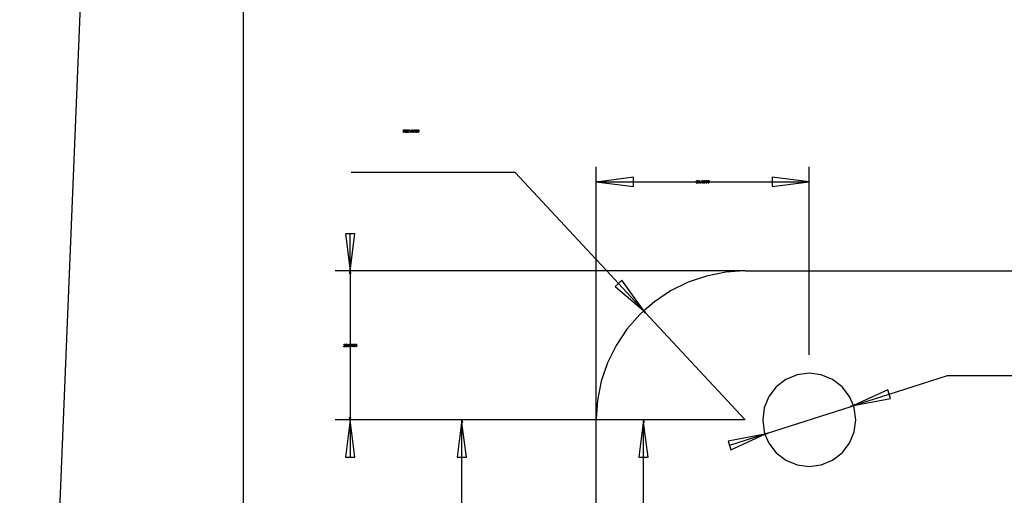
# Model space of a CAD drawing. Extents: x -1077 to 53, y -1488 to -1083.
# Tile 3 of 45: x -1035 to -968, y -1362 to -1330. Entities that reach past the tile are written whole.
import ezdxf

# ---------------------------------------------------------------- set-up
doc = ezdxf.new("R2010")
doc.units = 0
doc.layers.add('Layer0', color=7, linetype='Continuous', true_color=0xffffff)
doc.layers.add('MTEXT', color=7, linetype='Continuous', true_color=0xffffff)

msp = doc.modelspace()

# ---------------------------------------------------------------- linework, layer by layer
at = {"layer": 'Layer0'}
for p, q in [((-1019.56, -1137.064), (-1019.56, -1424.064)), ((-1034.553, -1428.884), (-1024.427, -1181.732)), ((-995.88, -1341.035), (-995.88, -1340.215)), ((-981.58, -1341.035), (-981.58, -1340.215)), ((-1001.304, -1340.584), (-1012.31, -1340.584)), ((-995.88, -1346.426), (-1001.304, -1340.584)), ((-993.38, -1340.905), (-995.7, -1341.215)), ((-993.38, -1341.215), (-993.38, -1340.905)), ((-984.08, -1340.905), (-984.08, -1341.215)), ((-981.76, -1341.185), (-984.08, -1340.905)), ((-995.88, -1341.215), (-995.88, -1341.035)), ((-995.88, -1341.215), (-995.7, -1341.185)), ((-995.88, -1341.215), (-995.7, -1341.245)), ((-995.7, -1341.215), (-995.88, -1341.215)), ((-995.88, -1346.426), (-995.88, -1341.215)), ((-995.7, -1341.185), (-995.7, -1341.215)), ((-995.7, -1341.215), (-993.38, -1341.215)), ((-995.7, -1341.215), (-995.7, -1341.245)), ((-995.7, -1341.245), (-993.38, -1341.525)), ((-993.38, -1341.525), (-993.38, -1341.215)), ((-993.38, -1341.215), (-989.351, -1341.215)), ((-989.351, -1341.215), (-988.109, -1341.215)), ((-988.109, -1341.215), (-984.08, -1341.215)), ((-984.08, -1341.215), (-984.08, -1341.525)), ((-984.08, -1341.215), (-981.76, -1341.215)), ((-984.08, -1341.525), (-981.76, -1341.245)), ((-981.58, -1341.215), (-981.76, -1341.185)), ((-981.76, -1341.215), (-981.76, -1341.185)), ((-981.76, -1341.245), (-981.76, -1341.215)), ((-981.76, -1341.215), (-981.58, -1341.215)), ((-981.76, -1341.245), (-981.58, -1341.215)), ((-981.58, -1341.215), (-981.58, -1341.035)), ((-981.58, -1347.196), (-981.58, -1341.215)), ((-1012.385, -1344.696), (-1012.695, -1344.696)), ((-1012.695, -1344.696), (-1012.385, -1347.196)), ((-1012.385, -1347.196), (-1012.075, -1344.696)), ((-1012.385, -1347.196), (-1012.385, -1344.696)), ((-1012.075, -1344.696), (-1012.385, -1344.696)), ((-995.88, -1347.196), (-995.88, -1346.426)), ((-995.165, -1347.196), (-995.88, -1346.426)), ((-1012.565, -1347.196), (-1013.385, -1347.196)), ((-1012.385, -1347.196), (-1012.565, -1347.196)), ((-1012.415, -1347.376), (-1012.385, -1347.196)), ((-1012.385, -1347.376), (-1012.415, -1347.376)), ((-1012.385, -1347.196), (-1012.385, -1347.376)), ((-1012.385, -1347.196), (-1012.355, -1347.376)), ((-995.88, -1347.196), (-1012.385, -1347.196)), ((-1012.385, -1347.376), (-1012.385, -1352.016)), ((-1012.355, -1347.376), (-1012.385, -1347.376)), ((-995.88, -1357.134), (-995.88, -1347.196)), ((-995.165, -1347.196), (-995.88, -1347.196)), ((-985.943, -1347.196), (-995.165, -1347.196)), ((-994.385, -1348.036), (-995.165, -1347.196)), ((-988.468, -1347.537), (-989.707, -1347.957)), ((-987.185, -1347.282), (-988.468, -1347.537)), ((-985.943, -1347.196), (-987.185, -1347.282)), ((-985.88, -1347.196), (-985.943, -1347.196)), ((-985.88, -1347.196), (-981.58, -1347.196)), ((-981.58, -1352.759), (-981.58, -1347.196)), ((-981.58, -1347.196), (-960.88, -1347.196)), ((-994.385, -1348.036), (-994.612, -1348.247)), ((-994.158, -1347.825), (-994.385, -1348.036)), ((-992.684, -1349.868), (-994.385, -1348.036)), ((-992.684, -1349.868), (-994.158, -1347.825)), ((-989.707, -1347.957), (-990.88, -1348.536)), ((-994.612, -1348.247), (-992.684, -1349.868)), ((-990.88, -1348.536), (-991.968, -1349.263)), ((-991.968, -1349.263), (-992.684, -1349.868)), ((-992.951, -1350.125), (-993.814, -1351.109)), ((-992.684, -1349.868), (-992.951, -1350.125)), ((-992.562, -1350), (-992.684, -1349.868)), ((-992.684, -1349.868), (-992.54, -1349.979)), ((-992.584, -1350.02), (-992.684, -1349.868)), ((-992.562, -1350), (-992.584, -1350.02)), ((-992.54, -1349.979), (-992.562, -1350)), ((-985.88, -1357.196), (-992.562, -1350)), ((-993.814, -1351.109), (-994.54, -1352.196)), ((-1012.385, -1352.016), (-1012.385, -1352.376)), ((-994.54, -1352.196), (-995.119, -1353.369)), ((-1012.385, -1352.376), (-1012.385, -1357.016)), ((-981.58, -1352.821), (-981.58, -1352.759)), ((-995.119, -1353.369), (-995.539, -1354.608)), ((-982.389, -1354.178), (-983.143, -1354.49)), ((-981.58, -1354.071), (-982.389, -1354.178)), ((-980.771, -1354.178), (-981.58, -1354.071)), ((-980.018, -1354.49), (-980.771, -1354.178)), ((-995.539, -1354.608), (-995.794, -1355.891)), ((-983.143, -1354.49), (-983.79, -1354.986)), ((-979.37, -1354.986), (-980.018, -1354.49)), ((-976.225, -1355.474), (-972.313, -1354.215)), ((-972.313, -1354.215), (-960.88, -1354.215)), ((-983.79, -1354.986), (-984.286, -1355.634)), ((-978.874, -1355.634), (-979.37, -1354.986)), ((-976.32, -1355.178), (-978.605, -1356.239)), ((-978.605, -1356.239), (-976.225, -1355.474)), ((-976.225, -1355.474), (-976.32, -1355.178)), ((-976.13, -1355.769), (-976.225, -1355.474)), ((-995.794, -1355.891), (-995.88, -1357.134)), ((-984.286, -1355.634), (-984.599, -1356.387)), ((-978.605, -1356.239), (-978.874, -1355.634)), ((-978.605, -1356.239), (-976.13, -1355.769)), ((-984.599, -1356.387), (-984.705, -1357.196)), ((-984.384, -1358.098), (-978.777, -1356.294)), ((-978.786, -1356.266), (-978.605, -1356.239)), ((-978.777, -1356.294), (-978.786, -1356.266)), ((-978.777, -1356.294), (-978.605, -1356.239)), ((-978.767, -1356.323), (-978.777, -1356.294)), ((-978.605, -1356.239), (-978.767, -1356.323)), ((-978.562, -1356.387), (-978.605, -1356.239)), ((-978.455, -1357.196), (-978.562, -1356.387)), ((-1012.565, -1357.196), (-1013.385, -1357.196)), ((-1012.385, -1357.196), (-1012.695, -1359.696)), ((-1012.385, -1357.196), (-1012.565, -1357.196)), ((-1012.415, -1357.016), (-1012.385, -1357.016)), ((-1012.385, -1357.196), (-1012.415, -1357.016)), ((-1012.385, -1357.016), (-1012.385, -1357.196)), ((-1012.355, -1357.016), (-1012.385, -1357.196)), ((-1012.385, -1357.016), (-1012.355, -1357.016)), ((-1012.385, -1357.196), (-1012.385, -1359.696)), ((-1012.075, -1359.696), (-1012.385, -1357.196)), ((-1005.885, -1357.196), (-1012.385, -1357.196)), ((-1005.065, -1357.196), (-1005.885, -1357.196)), ((-1004.915, -1357.376), (-1005.195, -1359.696)), ((-1004.885, -1357.196), (-1005.065, -1357.196)), ((-1004.885, -1357.196), (-1004.915, -1357.376)), ((-1004.885, -1357.376), (-1004.915, -1357.376)), ((-1004.885, -1357.196), (-1004.855, -1357.376)), ((-1004.885, -1357.376), (-1004.885, -1357.196)), ((-995.88, -1357.196), (-1004.885, -1357.196)), ((-1004.885, -1359.696), (-1004.885, -1357.376)), ((-1004.575, -1359.696), (-1004.885, -1357.376)), ((-1004.855, -1357.376), (-1004.885, -1357.376)), ((-995.88, -1357.134), (-995.88, -1357.196)), ((-995.88, -1376.052), (-995.88, -1357.196)), ((-993.698, -1357.196), (-995.88, -1357.196)), ((-992.878, -1357.196), (-993.698, -1357.196)), ((-992.728, -1357.376), (-993.008, -1359.696)), ((-992.698, -1357.196), (-992.878, -1357.196)), ((-992.698, -1357.196), (-992.728, -1357.376)), ((-992.698, -1357.376), (-992.728, -1357.376)), ((-986.018, -1357.196), (-992.698, -1357.196)), ((-992.698, -1357.376), (-992.698, -1357.196)), ((-992.698, -1357.196), (-992.668, -1357.376)), ((-992.698, -1359.696), (-992.698, -1357.376)), ((-992.388, -1359.696), (-992.698, -1357.376)), ((-992.668, -1357.376), (-992.698, -1357.376)), ((-985.955, -1357.196), (-986.018, -1357.196)), ((-984.705, -1357.196), (-984.599, -1358.005)), ((-978.562, -1358.005), (-978.455, -1357.196)), ((-984.599, -1358.005), (-984.555, -1358.153)), ((-984.555, -1358.153), (-984.393, -1358.069)), ((-984.555, -1358.153), (-984.384, -1358.098)), ((-984.374, -1358.127), (-984.555, -1358.153)), ((-984.393, -1358.069), (-984.384, -1358.098)), ((-984.384, -1358.098), (-984.374, -1358.127)), ((-978.874, -1358.759), (-978.562, -1358.005)), ((-984.555, -1358.153), (-987.03, -1358.624)), ((-987.03, -1358.624), (-986.935, -1358.919)), ((-984.555, -1358.153), (-986.935, -1358.919)), ((-986.84, -1359.214), (-984.555, -1358.153)), ((-984.555, -1358.153), (-984.286, -1358.759)), ((-984.286, -1358.759), (-983.79, -1359.406)), ((-979.37, -1359.406), (-978.874, -1358.759)), ((-986.935, -1358.919), (-986.84, -1359.214)), ((-983.79, -1359.406), (-983.143, -1359.902)), ((-980.018, -1359.902), (-979.37, -1359.406)), ((-1012.695, -1359.696), (-1012.385, -1359.696)), ((-1012.385, -1359.696), (-1012.075, -1359.696)), ((-1005.195, -1359.696), (-1004.885, -1359.696)), ((-1004.885, -1377.016), (-1004.885, -1359.696)), ((-1004.885, -1359.696), (-1004.575, -1359.696)), ((-993.008, -1359.696), (-992.698, -1359.696)), ((-992.698, -1359.696), (-992.388, -1359.696)), ((-992.698, -1364.363), (-992.698, -1359.696)), ((-983.143, -1359.902), (-982.389, -1360.215)), ((-980.771, -1360.215), (-980.018, -1359.902)), ((-982.389, -1360.215), (-981.58, -1360.321)), ((-981.58, -1360.321), (-980.771, -1360.215))]:
    msp.add_line(p, q, dxfattribs=at)
at = {"layer": 'MTEXT'}
for p, q in [((-1008.808, -1337.893), (-1008.808, -1337.716)), ((-1008.808, -1337.716), (-1008.73, -1337.716)), ((-1008.785, -1337.893), (-1008.808, -1337.893)), ((-1008.729, -1337.736), (-1008.785, -1337.736)), ((-1008.785, -1337.736), (-1008.785, -1337.794)), ((-1008.785, -1337.794), (-1008.735, -1337.794)), ((-1008.758, -1337.814), (-1008.785, -1337.814)), ((-1008.785, -1337.814), (-1008.785, -1337.893)), ((-1008.745, -1337.815), (-1008.758, -1337.814)), ((-1008.734, -1337.82), (-1008.745, -1337.815)), ((-1008.735, -1337.794), (-1008.71, -1337.791)), ((-1008.722, -1337.832), (-1008.734, -1337.82)), ((-1008.73, -1337.716), (-1008.694, -1337.721)), ((-1008.7, -1337.744), (-1008.729, -1337.736)), ((-1008.705, -1337.856), (-1008.722, -1337.832)), ((-1008.679, -1337.796), (-1008.717, -1337.812)), ((-1008.717, -1337.812), (-1008.703, -1337.821)), ((-1008.71, -1337.791), (-1008.696, -1337.78)), ((-1008.682, -1337.893), (-1008.705, -1337.856)), ((-1008.703, -1337.821), (-1008.683, -1337.845)), ((-1008.691, -1337.764), (-1008.7, -1337.744)), ((-1008.696, -1337.78), (-1008.691, -1337.764)), ((-1008.694, -1337.721), (-1008.674, -1337.738)), ((-1008.683, -1337.845), (-1008.652, -1337.893)), ((-1008.652, -1337.893), (-1008.682, -1337.893)), ((-1008.667, -1337.764), (-1008.679, -1337.796)), ((-1008.674, -1337.738), (-1008.667, -1337.764)), ((-1008.642, -1337.893), (-1008.639, -1337.878)), ((-1008.525, -1337.893), (-1008.642, -1337.893)), ((-1008.639, -1337.878), (-1008.625, -1337.854)), ((-1008.638, -1337.766), (-1008.62, -1337.728)), ((-1008.615, -1337.769), (-1008.638, -1337.766)), ((-1008.625, -1337.854), (-1008.597, -1337.828)), ((-1008.62, -1337.728), (-1008.58, -1337.715)), ((-1008.606, -1337.743), (-1008.615, -1337.769)), ((-1008.602, -1337.86), (-1008.612, -1337.872)), ((-1008.612, -1337.872), (-1008.525, -1337.872)), ((-1008.581, -1337.733), (-1008.606, -1337.743)), ((-1008.577, -1337.838), (-1008.602, -1337.86)), ((-1008.597, -1337.828), (-1008.558, -1337.79)), ((-1008.557, -1337.742), (-1008.581, -1337.733)), ((-1008.58, -1337.715), (-1008.54, -1337.729)), ((-1008.544, -1337.807), (-1008.577, -1337.838)), ((-1008.558, -1337.79), (-1008.547, -1337.764)), ((-1008.547, -1337.764), (-1008.557, -1337.742)), ((-1008.529, -1337.785), (-1008.544, -1337.807)), ((-1008.54, -1337.729), (-1008.525, -1337.764)), ((-1008.525, -1337.764), (-1008.529, -1337.785)), ((-1008.525, -1337.872), (-1008.525, -1337.893)), ((-1008.502, -1337.806), (-1008.495, -1337.755)), ((-1008.484, -1337.878), (-1008.502, -1337.806)), ((-1008.495, -1337.755), (-1008.476, -1337.726)), ((-1008.444, -1337.896), (-1008.484, -1337.878)), ((-1008.468, -1337.746), (-1008.479, -1337.806)), ((-1008.479, -1337.806), (-1008.469, -1337.864)), ((-1008.476, -1337.726), (-1008.444, -1337.715)), ((-1008.469, -1337.864), (-1008.444, -1337.878)), ((-1008.444, -1337.733), (-1008.468, -1337.746)), ((-1008.444, -1337.715), (-1008.419, -1337.721)), ((-1008.419, -1337.748), (-1008.444, -1337.733)), ((-1008.444, -1337.878), (-1008.419, -1337.864)), ((-1008.412, -1337.886), (-1008.444, -1337.896)), ((-1008.419, -1337.721), (-1008.401, -1337.738)), ((-1008.408, -1337.806), (-1008.419, -1337.748)), ((-1008.419, -1337.864), (-1008.408, -1337.806)), ((-1008.393, -1337.856), (-1008.412, -1337.886)), ((-1008.401, -1337.738), (-1008.39, -1337.764)), ((-1008.386, -1337.806), (-1008.393, -1337.856)), ((-1008.39, -1337.764), (-1008.386, -1337.806)), ((-1008.352, -1337.893), (-1008.352, -1337.868)), ((-1008.352, -1337.868), (-1008.327, -1337.868)), ((-1008.327, -1337.893), (-1008.352, -1337.893)), ((-1008.327, -1337.868), (-1008.327, -1337.893)), ((-1008.295, -1337.806), (-1008.289, -1337.755)), ((-1008.278, -1337.878), (-1008.295, -1337.806)), ((-1008.289, -1337.755), (-1008.27, -1337.726)), ((-1008.238, -1337.896), (-1008.278, -1337.878)), ((-1008.262, -1337.746), (-1008.273, -1337.806)), ((-1008.273, -1337.806), (-1008.263, -1337.864)), ((-1008.27, -1337.726), (-1008.238, -1337.715)), ((-1008.263, -1337.864), (-1008.238, -1337.878)), ((-1008.238, -1337.733), (-1008.262, -1337.746)), ((-1008.238, -1337.715), (-1008.213, -1337.721)), ((-1008.212, -1337.748), (-1008.238, -1337.733)), ((-1008.238, -1337.878), (-1008.212, -1337.864)), ((-1008.205, -1337.886), (-1008.238, -1337.896)), ((-1008.213, -1337.721), (-1008.195, -1337.738)), ((-1008.202, -1337.806), (-1008.212, -1337.748)), ((-1008.212, -1337.864), (-1008.202, -1337.806)), ((-1008.186, -1337.856), (-1008.205, -1337.886)), ((-1008.195, -1337.738), (-1008.184, -1337.764)), ((-1008.18, -1337.806), (-1008.186, -1337.856)), ((-1008.184, -1337.764), (-1008.18, -1337.806)), ((-1008.158, -1337.806), (-1008.151, -1337.755)), ((-1008.14, -1337.878), (-1008.158, -1337.806)), ((-1008.151, -1337.755), (-1008.132, -1337.726)), ((-1008.1, -1337.896), (-1008.14, -1337.878)), ((-1008.124, -1337.746), (-1008.136, -1337.806)), ((-1008.136, -1337.806), (-1008.125, -1337.864)), ((-1008.132, -1337.726), (-1008.1, -1337.715)), ((-1008.125, -1337.864), (-1008.1, -1337.878)), ((-1008.1, -1337.733), (-1008.124, -1337.746)), ((-1008.1, -1337.715), (-1008.075, -1337.721)), ((-1008.075, -1337.748), (-1008.1, -1337.733)), ((-1008.1, -1337.878), (-1008.075, -1337.864)), ((-1008.068, -1337.886), (-1008.1, -1337.896)), ((-1008.075, -1337.721), (-1008.057, -1337.738)), ((-1008.065, -1337.806), (-1008.075, -1337.748)), ((-1008.075, -1337.864), (-1008.065, -1337.806)), ((-1008.049, -1337.856), (-1008.068, -1337.886)), ((-1008.057, -1337.738), (-1008.046, -1337.764)), ((-1008.042, -1337.806), (-1008.049, -1337.856)), ((-1008.046, -1337.764), (-1008.042, -1337.806)), ((-1008.02, -1337.806), (-1008.014, -1337.755)), ((-1008.003, -1337.878), (-1008.02, -1337.806)), ((-1008.014, -1337.755), (-1007.995, -1337.726)), ((-1007.963, -1337.896), (-1008.003, -1337.878)), ((-1007.987, -1337.746), (-1007.998, -1337.806)), ((-1007.998, -1337.806), (-1007.988, -1337.864)), ((-1007.995, -1337.726), (-1007.963, -1337.715)), ((-1007.988, -1337.864), (-1007.963, -1337.878)), ((-1007.963, -1337.733), (-1007.987, -1337.746)), ((-1007.963, -1337.715), (-1007.938, -1337.721)), ((-1007.937, -1337.748), (-1007.963, -1337.733)), ((-1007.963, -1337.878), (-1007.937, -1337.864)), ((-1007.93, -1337.886), (-1007.963, -1337.896)), ((-1007.938, -1337.721), (-1007.92, -1337.738)), ((-1007.927, -1337.806), (-1007.937, -1337.748)), ((-1007.937, -1337.864), (-1007.927, -1337.806)), ((-1007.911, -1337.856), (-1007.93, -1337.886)), ((-1007.92, -1337.738), (-1007.909, -1337.764)), ((-1007.905, -1337.806), (-1007.911, -1337.856)), ((-1007.909, -1337.764), (-1007.905, -1337.806)), ((-1007.883, -1337.806), (-1007.876, -1337.755)), ((-1007.865, -1337.878), (-1007.883, -1337.806)), ((-1007.876, -1337.755), (-1007.857, -1337.726)), ((-1007.825, -1337.896), (-1007.865, -1337.878)), ((-1007.849, -1337.746), (-1007.861, -1337.806)), ((-1007.861, -1337.806), (-1007.85, -1337.864)), ((-1007.857, -1337.726), (-1007.825, -1337.715)), ((-1007.85, -1337.864), (-1007.825, -1337.878)), ((-1007.825, -1337.733), (-1007.849, -1337.746)), ((-1007.825, -1337.715), (-1007.8, -1337.721)), ((-1007.8, -1337.748), (-1007.825, -1337.733)), ((-1007.825, -1337.878), (-1007.8, -1337.864)), ((-1007.793, -1337.886), (-1007.825, -1337.896)), ((-1007.8, -1337.721), (-1007.782, -1337.738)), ((-1007.79, -1337.806), (-1007.8, -1337.748)), ((-1007.8, -1337.864), (-1007.79, -1337.806)), ((-1007.774, -1337.856), (-1007.793, -1337.886)), ((-1007.782, -1337.738), (-1007.771, -1337.764)), ((-1007.767, -1337.806), (-1007.774, -1337.856)), ((-1007.771, -1337.764), (-1007.767, -1337.806)), ((-989.16, -1341.302), (-989.157, -1341.287)), ((-989.043, -1341.302), (-989.16, -1341.302)), ((-989.157, -1341.287), (-989.143, -1341.263)), ((-989.156, -1341.175), (-989.138, -1341.137)), ((-989.133, -1341.178), (-989.156, -1341.175)), ((-989.143, -1341.263), (-989.114, -1341.236)), ((-989.138, -1341.137), (-989.098, -1341.124)), ((-989.124, -1341.152), (-989.133, -1341.178)), ((-989.12, -1341.269), (-989.13, -1341.281)), ((-989.13, -1341.281), (-989.043, -1341.281)), ((-989.099, -1341.142), (-989.124, -1341.152)), ((-989.095, -1341.247), (-989.12, -1341.269)), ((-989.114, -1341.236), (-989.076, -1341.199)), ((-989.075, -1341.151), (-989.099, -1341.142)), ((-989.098, -1341.124), (-989.058, -1341.138)), ((-989.062, -1341.216), (-989.095, -1341.247)), ((-989.076, -1341.199), (-989.065, -1341.173)), ((-989.065, -1341.173), (-989.075, -1341.151)), ((-989.047, -1341.194), (-989.062, -1341.216)), ((-989.058, -1341.138), (-989.043, -1341.173)), ((-989.043, -1341.173), (-989.047, -1341.194)), ((-989.043, -1341.281), (-989.043, -1341.302)), ((-989.02, -1341.251), (-989.011, -1341.222)), ((-989.004, -1341.289), (-989.02, -1341.251)), ((-989.013, -1341.17), (-988.999, -1341.137)), ((-989.006, -1341.192), (-989.013, -1341.17)), ((-989.011, -1341.222), (-988.986, -1341.206)), ((-988.986, -1341.206), (-989.006, -1341.192)), ((-988.961, -1341.305), (-989.004, -1341.289)), ((-988.999, -1341.137), (-988.962, -1341.124)), ((-988.987, -1341.225), (-988.997, -1341.251)), ((-988.997, -1341.251), (-988.993, -1341.269)), ((-988.993, -1341.269), (-988.98, -1341.282)), ((-988.982, -1341.15), (-988.99, -1341.169)), ((-988.99, -1341.169), (-988.982, -1341.19)), ((-988.962, -1341.215), (-988.987, -1341.225)), ((-988.962, -1341.142), (-988.982, -1341.15)), ((-988.982, -1341.19), (-988.961, -1341.198)), ((-988.98, -1341.282), (-988.961, -1341.287)), ((-988.962, -1341.124), (-988.924, -1341.138)), ((-988.941, -1341.15), (-988.962, -1341.142)), ((-988.936, -1341.226), (-988.962, -1341.215)), ((-988.961, -1341.198), (-988.941, -1341.19)), ((-988.961, -1341.287), (-988.935, -1341.277)), ((-988.919, -1341.289), (-988.961, -1341.305)), ((-988.933, -1341.17), (-988.941, -1341.15)), ((-988.941, -1341.19), (-988.933, -1341.17)), ((-988.917, -1341.192), (-988.936, -1341.206)), ((-988.936, -1341.206), (-988.912, -1341.223)), ((-988.925, -1341.252), (-988.936, -1341.226)), ((-988.935, -1341.277), (-988.925, -1341.252)), ((-988.924, -1341.138), (-988.91, -1341.17)), ((-988.903, -1341.251), (-988.919, -1341.289)), ((-988.91, -1341.17), (-988.917, -1341.192)), ((-988.912, -1341.223), (-988.903, -1341.251)), ((-988.87, -1341.302), (-988.87, -1341.277)), ((-988.87, -1341.277), (-988.845, -1341.277)), ((-988.845, -1341.302), (-988.87, -1341.302)), ((-988.845, -1341.277), (-988.845, -1341.302)), ((-988.814, -1341.219), (-988.795, -1341.144)), ((-988.797, -1341.285), (-988.814, -1341.219)), ((-988.753, -1341.305), (-988.797, -1341.285)), ((-988.795, -1341.144), (-988.751, -1341.124)), ((-988.786, -1341.17), (-988.793, -1341.211)), ((-988.793, -1341.211), (-988.773, -1341.193)), ((-988.779, -1341.217), (-988.789, -1341.245)), ((-988.789, -1341.245), (-988.784, -1341.266)), ((-988.77, -1341.148), (-988.786, -1341.17)), ((-988.784, -1341.266), (-988.771, -1341.282)), ((-988.754, -1341.206), (-988.779, -1341.217)), ((-988.773, -1341.193), (-988.75, -1341.187)), ((-988.771, -1341.282), (-988.753, -1341.287)), ((-988.752, -1341.142), (-988.77, -1341.148)), ((-988.729, -1341.217), (-988.754, -1341.206)), ((-988.753, -1341.287), (-988.73, -1341.276)), ((-988.724, -1341.297), (-988.753, -1341.305)), ((-988.73, -1341.151), (-988.752, -1341.142)), ((-988.751, -1341.124), (-988.717, -1341.136)), ((-988.75, -1341.187), (-988.713, -1341.203)), ((-988.722, -1341.17), (-988.73, -1341.151)), ((-988.73, -1341.276), (-988.72, -1341.246)), ((-988.72, -1341.246), (-988.729, -1341.217)), ((-988.705, -1341.275), (-988.724, -1341.297)), ((-988.701, -1341.168), (-988.722, -1341.17)), ((-988.717, -1341.136), (-988.701, -1341.168)), ((-988.713, -1341.203), (-988.697, -1341.244)), ((-988.697, -1341.244), (-988.705, -1341.275)), ((-988.676, -1341.215), (-988.669, -1341.164)), ((-988.658, -1341.287), (-988.676, -1341.215)), ((-988.669, -1341.164), (-988.65, -1341.135)), ((-988.618, -1341.305), (-988.658, -1341.287)), ((-988.642, -1341.155), (-988.653, -1341.215)), ((-988.653, -1341.215), (-988.643, -1341.273)), ((-988.65, -1341.135), (-988.618, -1341.124)), ((-988.643, -1341.273), (-988.618, -1341.287)), ((-988.618, -1341.142), (-988.642, -1341.155)), ((-988.618, -1341.124), (-988.593, -1341.13)), ((-988.593, -1341.157), (-988.618, -1341.142)), ((-988.618, -1341.287), (-988.593, -1341.273)), ((-988.586, -1341.294), (-988.618, -1341.305)), ((-988.593, -1341.13), (-988.575, -1341.146)), ((-988.583, -1341.215), (-988.593, -1341.157)), ((-988.593, -1341.273), (-988.583, -1341.215)), ((-988.567, -1341.265), (-988.586, -1341.294)), ((-988.575, -1341.146), (-988.564, -1341.173)), ((-988.56, -1341.215), (-988.567, -1341.265)), ((-988.564, -1341.173), (-988.56, -1341.215)), ((-988.538, -1341.215), (-988.532, -1341.164)), ((-988.521, -1341.287), (-988.538, -1341.215)), ((-988.532, -1341.164), (-988.513, -1341.135)), ((-988.481, -1341.305), (-988.521, -1341.287)), ((-988.505, -1341.155), (-988.516, -1341.215)), ((-988.516, -1341.215), (-988.506, -1341.273)), ((-988.513, -1341.135), (-988.481, -1341.124)), ((-988.506, -1341.273), (-988.481, -1341.287)), ((-988.481, -1341.142), (-988.505, -1341.155)), ((-988.481, -1341.124), (-988.456, -1341.13)), ((-988.455, -1341.157), (-988.481, -1341.142)), ((-988.481, -1341.287), (-988.455, -1341.273)), ((-988.448, -1341.294), (-988.481, -1341.305)), ((-988.456, -1341.13), (-988.438, -1341.146)), ((-988.445, -1341.215), (-988.455, -1341.157)), ((-988.455, -1341.273), (-988.445, -1341.215)), ((-988.429, -1341.265), (-988.448, -1341.294)), ((-988.438, -1341.146), (-988.427, -1341.173)), ((-988.423, -1341.215), (-988.429, -1341.265)), ((-988.427, -1341.173), (-988.423, -1341.215)), ((-988.401, -1341.215), (-988.394, -1341.164)), ((-988.383, -1341.287), (-988.401, -1341.215)), ((-988.394, -1341.164), (-988.375, -1341.135)), ((-988.343, -1341.305), (-988.383, -1341.287)), ((-988.367, -1341.155), (-988.378, -1341.215)), ((-988.378, -1341.215), (-988.368, -1341.273)), ((-988.375, -1341.135), (-988.343, -1341.124)), ((-988.368, -1341.273), (-988.343, -1341.287)), ((-988.343, -1341.142), (-988.367, -1341.155)), ((-988.343, -1341.124), (-988.318, -1341.13)), ((-988.318, -1341.157), (-988.343, -1341.142)), ((-988.343, -1341.287), (-988.318, -1341.273)), ((-988.311, -1341.294), (-988.343, -1341.305)), ((-988.318, -1341.13), (-988.3, -1341.146)), ((-988.308, -1341.215), (-988.318, -1341.157)), ((-988.318, -1341.273), (-988.308, -1341.215)), ((-988.292, -1341.265), (-988.311, -1341.294)), ((-988.3, -1341.146), (-988.289, -1341.173)), ((-988.285, -1341.215), (-988.292, -1341.265)), ((-988.289, -1341.173), (-988.285, -1341.215)), ((-1012.811, -1352.157), (-1012.793, -1352.119)), ((-1012.788, -1352.159), (-1012.811, -1352.157)), ((-1012.793, -1352.119), (-1012.753, -1352.106)), ((-1012.779, -1352.133), (-1012.788, -1352.159)), ((-1012.754, -1352.124), (-1012.779, -1352.133)), ((-1012.769, -1352.218), (-1012.73, -1352.181)), ((-1012.729, -1352.133), (-1012.754, -1352.124)), ((-1012.753, -1352.106), (-1012.713, -1352.12)), ((-1012.717, -1352.197), (-1012.75, -1352.229)), ((-1012.73, -1352.181), (-1012.72, -1352.154)), ((-1012.72, -1352.154), (-1012.729, -1352.133)), ((-1012.702, -1352.176), (-1012.717, -1352.197)), ((-1012.713, -1352.12), (-1012.698, -1352.155)), ((-1012.698, -1352.155), (-1012.702, -1352.176)), ((-1012.674, -1352.196), (-1012.668, -1352.146)), ((-1012.657, -1352.268), (-1012.674, -1352.196)), ((-1012.668, -1352.146), (-1012.649, -1352.116)), ((-1012.641, -1352.136), (-1012.652, -1352.196)), ((-1012.652, -1352.196), (-1012.642, -1352.254)), ((-1012.649, -1352.116), (-1012.617, -1352.106)), ((-1012.617, -1352.124), (-1012.641, -1352.136)), ((-1012.617, -1352.106), (-1012.592, -1352.111)), ((-1012.591, -1352.138), (-1012.617, -1352.124)), ((-1012.592, -1352.111), (-1012.574, -1352.128)), ((-1012.581, -1352.196), (-1012.591, -1352.138)), ((-1012.591, -1352.254), (-1012.581, -1352.196)), ((-1012.574, -1352.128), (-1012.563, -1352.154)), ((-1012.559, -1352.196), (-1012.565, -1352.246)), ((-1012.563, -1352.154), (-1012.559, -1352.196)), ((-1012.468, -1352.196), (-1012.462, -1352.146)), ((-1012.451, -1352.268), (-1012.468, -1352.196)), ((-1012.462, -1352.146), (-1012.443, -1352.116)), ((-1012.435, -1352.136), (-1012.446, -1352.196)), ((-1012.446, -1352.196), (-1012.436, -1352.254)), ((-1012.443, -1352.116), (-1012.41, -1352.106)), ((-1012.411, -1352.124), (-1012.435, -1352.136)), ((-1012.385, -1352.138), (-1012.411, -1352.124)), ((-1012.41, -1352.106), (-1012.385, -1352.111)), ((-1012.385, -1352.111), (-1012.368, -1352.128)), ((-1012.375, -1352.196), (-1012.385, -1352.138)), ((-1012.385, -1352.254), (-1012.375, -1352.196)), ((-1012.368, -1352.128), (-1012.357, -1352.154)), ((-1012.353, -1352.196), (-1012.359, -1352.246)), ((-1012.357, -1352.154), (-1012.353, -1352.196)), ((-1012.331, -1352.196), (-1012.324, -1352.146)), ((-1012.313, -1352.268), (-1012.331, -1352.196)), ((-1012.324, -1352.146), (-1012.305, -1352.116)), ((-1012.297, -1352.136), (-1012.308, -1352.196)), ((-1012.308, -1352.196), (-1012.298, -1352.254)), ((-1012.305, -1352.116), (-1012.273, -1352.106)), ((-1012.273, -1352.124), (-1012.297, -1352.136)), ((-1012.273, -1352.106), (-1012.248, -1352.111)), ((-1012.248, -1352.138), (-1012.273, -1352.124)), ((-1012.248, -1352.111), (-1012.23, -1352.128)), ((-1012.238, -1352.196), (-1012.248, -1352.138)), ((-1012.248, -1352.254), (-1012.238, -1352.196)), ((-1012.23, -1352.128), (-1012.219, -1352.154)), ((-1012.215, -1352.196), (-1012.222, -1352.246)), ((-1012.219, -1352.154), (-1012.215, -1352.196)), ((-1012.193, -1352.196), (-1012.187, -1352.146)), ((-1012.176, -1352.268), (-1012.193, -1352.196)), ((-1012.187, -1352.146), (-1012.168, -1352.116)), ((-1012.16, -1352.136), (-1012.171, -1352.196)), ((-1012.171, -1352.196), (-1012.161, -1352.254)), ((-1012.168, -1352.116), (-1012.135, -1352.106)), ((-1012.136, -1352.124), (-1012.16, -1352.136)), ((-1012.11, -1352.138), (-1012.136, -1352.124)), ((-1012.135, -1352.106), (-1012.11, -1352.111)), ((-1012.11, -1352.111), (-1012.093, -1352.128)), ((-1012.1, -1352.196), (-1012.11, -1352.138)), ((-1012.11, -1352.254), (-1012.1, -1352.196)), ((-1012.093, -1352.128), (-1012.082, -1352.154)), ((-1012.078, -1352.196), (-1012.084, -1352.246)), ((-1012.082, -1352.154), (-1012.078, -1352.196)), ((-1012.056, -1352.196), (-1012.049, -1352.146)), ((-1012.038, -1352.268), (-1012.056, -1352.196)), ((-1012.049, -1352.146), (-1012.03, -1352.116)), ((-1012.022, -1352.136), (-1012.033, -1352.196)), ((-1012.033, -1352.196), (-1012.023, -1352.254)), ((-1012.03, -1352.116), (-1011.998, -1352.106)), ((-1011.998, -1352.124), (-1012.022, -1352.136)), ((-1011.998, -1352.106), (-1011.973, -1352.111)), ((-1011.973, -1352.138), (-1011.998, -1352.124)), ((-1011.973, -1352.111), (-1011.955, -1352.128)), ((-1011.963, -1352.196), (-1011.973, -1352.138)), ((-1011.973, -1352.254), (-1011.963, -1352.196)), ((-1011.955, -1352.128), (-1011.944, -1352.154)), ((-1011.94, -1352.196), (-1011.947, -1352.246)), ((-1011.944, -1352.154), (-1011.94, -1352.196)), ((-1012.815, -1352.283), (-1012.812, -1352.268)), ((-1012.698, -1352.283), (-1012.815, -1352.283)), ((-1012.812, -1352.268), (-1012.798, -1352.245)), ((-1012.798, -1352.245), (-1012.769, -1352.218)), ((-1012.775, -1352.251), (-1012.784, -1352.263)), ((-1012.784, -1352.263), (-1012.698, -1352.263)), ((-1012.75, -1352.229), (-1012.775, -1352.251)), ((-1012.698, -1352.263), (-1012.698, -1352.283)), ((-1012.617, -1352.286), (-1012.657, -1352.268)), ((-1012.642, -1352.254), (-1012.617, -1352.269)), ((-1012.617, -1352.269), (-1012.591, -1352.254)), ((-1012.584, -1352.276), (-1012.617, -1352.286)), ((-1012.565, -1352.246), (-1012.584, -1352.276)), ((-1012.525, -1352.283), (-1012.525, -1352.259)), ((-1012.525, -1352.259), (-1012.5, -1352.259)), ((-1012.5, -1352.283), (-1012.525, -1352.283)), ((-1012.5, -1352.259), (-1012.5, -1352.283)), ((-1012.41, -1352.286), (-1012.451, -1352.268)), ((-1012.436, -1352.254), (-1012.41, -1352.269)), ((-1012.41, -1352.269), (-1012.385, -1352.254)), ((-1012.378, -1352.276), (-1012.41, -1352.286)), ((-1012.359, -1352.246), (-1012.378, -1352.276)), ((-1012.273, -1352.286), (-1012.313, -1352.268)), ((-1012.298, -1352.254), (-1012.273, -1352.269)), ((-1012.273, -1352.269), (-1012.248, -1352.254)), ((-1012.241, -1352.276), (-1012.273, -1352.286)), ((-1012.222, -1352.246), (-1012.241, -1352.276)), ((-1012.135, -1352.286), (-1012.176, -1352.268)), ((-1012.161, -1352.254), (-1012.135, -1352.269)), ((-1012.135, -1352.269), (-1012.11, -1352.254)), ((-1012.103, -1352.276), (-1012.135, -1352.286)), ((-1012.084, -1352.246), (-1012.103, -1352.276)), ((-1011.998, -1352.286), (-1012.038, -1352.268)), ((-1012.023, -1352.254), (-1011.998, -1352.269)), ((-1011.998, -1352.269), (-1011.973, -1352.254)), ((-1011.966, -1352.276), (-1011.998, -1352.286)), ((-1011.947, -1352.246), (-1011.966, -1352.276))]:
    msp.add_line(p, q, dxfattribs=at)

doc.saveas('drawing.dxf')
